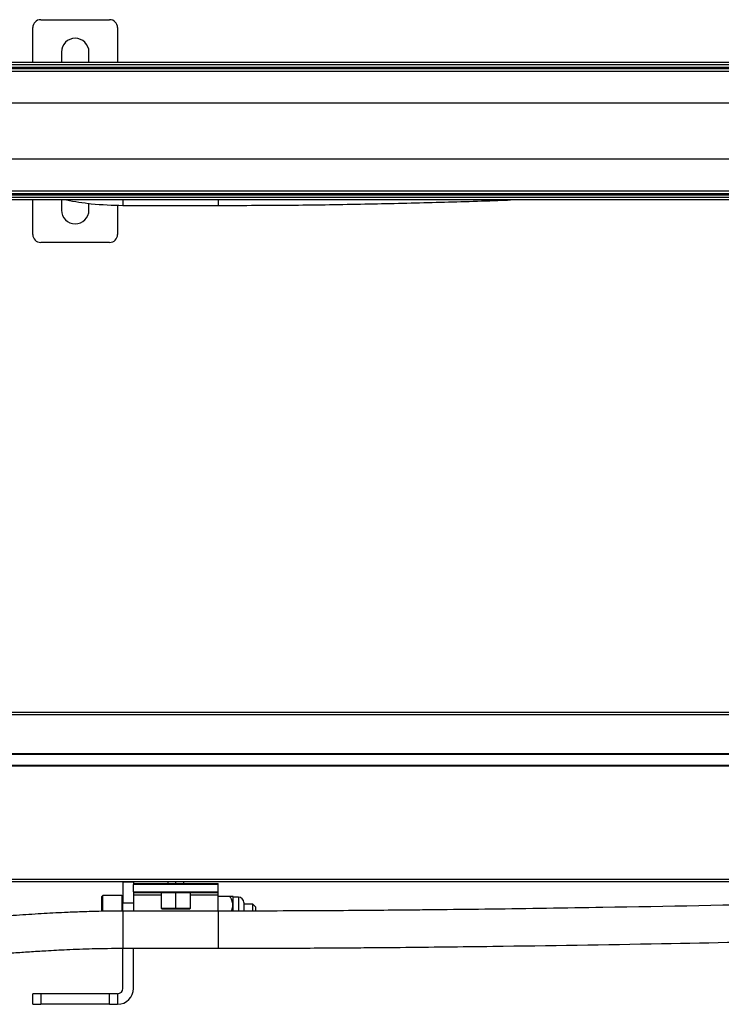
# Model space of a CAD drawing. Header units: millimetres. Extents: x -565 to 1980, y 407 to 731.
# Tile 9 of 22: x -282 to -150, y 545 to 731. Entities that reach past the tile are written whole.
import ezdxf

# ---------------------------------------------------------------- set-up
doc = ezdxf.new("R2010")
doc.units = ezdxf.units.MM

# ---------------------------------------------------------------- blocks, each defined once
blk = doc.blocks.new('Drawing View1')
at = {"color": 7, "linetype": 'Continuous', "lineweight": 25}
for p, q in [((-35, 27.03), (-35, 33.53)), ((-33.5, 35.03), (-20.5, 35.03)), ((-19, 33.53), (-19, 27.03)), ((-29.6, 28.93), (-29.6, 27.03)), ((-24.4, 27.03), (-24.4, 28.93)), ((-146, 27.03), (842, 27.03)), ((842, 26.53), (-146, 26.53)), ((-146, 26.05), (842, 26.05)), ((846, 25.28), (-150, 25.28)), ((-146.3, 25.85), (842.3, 25.85)), ((-146, 25.85), (842, 25.85)), ((838.5, 19.28), (-142.5, 19.28)), ((-142.5, 8.78), (838.5, 8.78)), ((-150, 2.78), (846, 2.78)), ((842.3, 2.2), (-146.3, 2.2)), ((-146, 2.2), (842, 2.2)), ((-146, 2), (842, 2)), ((-146, 1.53), (842, 1.53)), ((842, 1.03), (-146, 1.03)), ((-35, -5.47), (-35, 1.03)), ((-29.6, 1.03), (-29.6, -0.87)), ((-24.4, -0.87), (-24.4, 0.4)), ((-19, 0.06), (-19, -5.47)), ((-18, 1.03), (-18, 0)), ((-18, 0), (0, 0)), ((0, 1.03), (0, 0)), ((-20.5, -6.97), (-33.5, -6.97))]:
    blk.add_line(p, q, dxfattribs=at)
for centre, radius, start, end in [((-33.5, 33.53), 1.5, 90, 180), ((-20.5, 33.53), 1.5, 0, 90), ((-27, 28.93), 2.6, 0, 180), ((-27, -0.87), 2.6, 180, 0), ((-33.5, -5.47), 1.5, 180, 270), ((-20.5, -5.47), 1.5, 270, 0)]:
    blk.add_arc(centre, radius, start, end, dxfattribs=at)
for points, knots in [([(-28.65, 1.03), (-27.09, 0.76), (-23.57, 0.17), (-19.99, 0.06), (-18, 0)], [0, 0, 0, 0, 0.443228, 1, 1, 1, 1]), ([(0, 0), (4.76, 0.02), (13.98, 0.04), (27.42, 0.25), (40.25, 0.56), (49.41, 0.82), (54.34, 1), (55.13, 1.03)], [0, 0, 0, 0, 0.258995, 0.5012774, 0.7316391, 0.9568863, 1, 1, 1, 1])]:
    blk.add_open_spline(points, degree=3, knots=knots, dxfattribs=at)
blk = doc.blocks.new('Drawing View2')
at = {"color": 7, "linetype": 'Continuous', "lineweight": 25}
for p, q in [((-76.27, 47.05), (911.73, 47.05)), ((911.73, 46.55), (-76.27, 46.55)), ((-76.27, 39.25), (911.73, 39.25)), ((911.73, 39.05), (-76.27, 39.05)), ((-76.27, 37.05), (911.73, 37.05)), ((911.73, 36.85), (-76.27, 36.85)), ((-76.27, 15.55), (911.73, 15.55)), ((911.73, 15.05), (-76.27, 15.05)), ((53.73, 14.95), (51.73, 14.95)), ((51.73, 14.95), (51.73, 11)), ((53.73, 14.95), (53.73, 14.75)), ((60.23, 15.05), (60.23, 14.75)), ((61.73, 14.75), (61.73, 15.05)), ((63.23, 14.75), (63.23, 15.05)), ((53.73, 14.75), (69.73, 14.75)), ((53.73, 14.75), (53.73, 14.55)), ((53.73, 13.15), (53.73, 14.55)), ((69.73, 14.55), (53.73, 14.55)), ((53.73, 13.15), (53.73, 12.95)), ((53.73, 13.15), (69.73, 13.15)), ((69.73, 14.55), (69.73, 14.75)), ((69.73, 13.15), (69.73, 14.55)), ((69.73, 12.95), (69.73, 13.15)), ((47.93, 12.45), (47.73, 12.25)), ((47.73, 9.49), (47.73, 12.25)), ((51.53, 12.45), (47.93, 12.45)), ((47.93, 9.49), (47.93, 12.45)), ((51.73, 12.25), (51.53, 12.45)), ((51.53, 12.45), (51.53, 9.53)), ((69.73, 12.95), (53.73, 12.95)), ((53.73, 12.95), (53.73, 12.58)), ((53.73, 12.51), (53.73, 11)), ((58.98, 12.51), (53.73, 12.51)), ((58.98, 12.95), (58.98, 10.05)), ((61.73, 10.05), (61.73, 12.95)), ((64.48, 10.05), (64.48, 12.95)), ((69.73, 12.51), (64.48, 12.51)), ((69.73, 12.51), (69.73, 12.95)), ((69.73, 9.52), (69.73, 12.51)), ((69.73, 12.35), (71.78, 12.35)), ((72.53, 9.54), (72.53, 12.26)), ((73.53, 12.15), (72.53, 12.15)), ((73.53, 12.15), (73.53, 9.54)), ((74.53, 11.15), (74.53, 9.53)), ((53.73, 11), (51.73, 11)), ((51.73, 9.52), (51.73, 11)), ((69.73, 9.52), (51.73, 9.52)), ((51.73, 9.52), (51.73, 2.52)), ((53.73, 11), (53.73, 9.52)), ((58.98, 10.05), (59.08, 9.95)), ((58.98, 10.05), (61.73, 10.05)), ((59.08, 9.95), (61.73, 9.95)), ((61.73, 10.05), (64.48, 10.05)), ((61.73, 10.05), (61.73, 9.95)), ((61.73, 9.95), (64.38, 9.95)), ((64.38, 9.95), (64.48, 10.05)), ((69.73, 9.52), (69.73, 2.52)), ((76.23, 10.85), (74.53, 10.85)), ((76.73, 10.35), (76.23, 10.85)), ((76.23, 9.54), (76.23, 10.85)), ((76.73, 10.35), (76.73, 9.54)), ((51.73, 2.52), (69.73, 2.52)), ((51.73, -5.05), (51.73, 2.52)), ((53.73, -5.05), (53.73, 2.52)), ((34.73, -8.05), (34.73, -6.05)), ((36.23, -6.05), (34.73, -6.05)), ((36.23, -6.05), (36.23, -8.05)), ((49.23, -6.05), (36.23, -6.05)), ((49.23, -8.05), (49.23, -6.05)), ((50.73, -6.05), (49.23, -6.05)), ((50.73, -6.05), (50.73, -8.05)), ((34.73, -8.05), (36.23, -8.05)), ((49.23, -8.05), (36.23, -8.05)), ((49.23, -8.05), (50.73, -8.05))]:
    blk.add_line(p, q, dxfattribs=at)
for centre, radius, start, end in [((70.49, 10.53), 2.67, 40.2396, 42.6964), ((73.53, 11.15), 1, 0, 90), ((50.73, -5.05), 3, 270, 0), ((50.73, -5.05), 1, 270, 0)]:
    blk.add_arc(centre, radius, start, end, dxfattribs=at)
for points, knots in [([(355.23, 13.74), (352.57, 13.73), (347.56, 13.73), (340.51, 13.71), (334.37, 13.67), (329.15, 13.64), (324.77, 13.6), (319.26, 13.56), (312.22, 13.48), (295.77, 13.28), (263.22, 12.75), (221.58, 11.83), (178.49, 10.88), (150.81, 10.33), (131.72, 10.03), (121.53, 9.88), (113.56, 9.79), (107.34, 9.72), (102.16, 9.67), (95.77, 9.62), (88.17, 9.57), (79.35, 9.53), (73.07, 9.52), (69.73, 9.52)], [0, 0, 0, 0, 0.027889, 0.05257, 0.074047, 0.092322, 0.107397, 0.120072, 0.150221, 0.18125, 0.292897, 0.492271, 0.619147, 0.746021, 0.783237, 0.819766, 0.853037, 0.866956, 0.885078, 0.907442, 0.934049, 0.964901, 1, 1, 1, 1]), ([(72.19, 9.53), (72.22, 9.59), (72.41, 9.93), (72.5, 10.65), (72.37, 11.43), (72.1, 12), (71.89, 12.23), (71.78, 12.35)], [0, 0, 0, 0, 0.066026, 0.385306, 0.704591, 0.855128, 1, 1, 1, 1]), ([(71.78, 12.35), (71.89, 12.35), (72.1, 12.35), (72.38, 12.35), (72.42, 12.35), (72.45, 12.35)], [0, 0, 0, 0, 0.237863, 0.484182, 1, 1, 1, 1]), ([(51.73, 9.52), (50.22, 9.51), (47.48, 9.49), (43.81, 9.38), (40.91, 9.26), (38.51, 9.14), (35.49, 8.97), (31.5, 8.71), (27.19, 8.39), (23.41, 8.11), (20.34, 7.88), (17.31, 7.67), (14.03, 7.46), (10.15, 7.25), (5.39, 7.05), (1.9, 7.02), (0, 7)], [0, 0, 0, 0, 0.085223, 0.154708, 0.209257, 0.251179, 0.293552, 0.38498, 0.485374, 0.548818, 0.609584, 0.66766, 0.727444, 0.802268, 0.892913, 1, 1, 1, 1]), ([(69.73, 2.52), (72.38, 2.52), (77.39, 2.53), (84.44, 2.55), (90.57, 2.58), (95.79, 2.62), (100.17, 2.65), (105.68, 2.7), (112.71, 2.78), (129.17, 2.98), (161.72, 3.51), (203.36, 4.43), (246.45, 5.38), (274.12, 5.93), (293.21, 6.23), (303.4, 6.37), (311.37, 6.47), (317.59, 6.54), (322.78, 6.59), (329.17, 6.64), (336.78, 6.69), (345.6, 6.73), (351.88, 6.73), (355.23, 6.74)], [0, 0, 0, 0, 0.027881, 0.052552, 0.074017, 0.092277, 0.107333, 0.120002, 0.150154, 0.181186, 0.29283, 0.4922, 0.619073, 0.745944, 0.783159, 0.819677, 0.852933, 0.866877, 0.885023, 0.907406, 0.934028, 0.964891, 1, 1, 1, 1]), ([(0, 0), (1.49, 0.01), (4.19, 0.03), (7.8, 0.14), (10.64, 0.27), (13, 0.39), (16.01, 0.57), (19.99, 0.83), (24.29, 1.15), (28.06, 1.44), (31.12, 1.66), (34.15, 1.87), (37.47, 2.08), (41.41, 2.29), (46.25, 2.48), (49.8, 2.51), (51.73, 2.52)], [0, 0, 0, 0, 0.084081, 0.152493, 0.205828, 0.247089, 0.289499, 0.381057, 0.481254, 0.544327, 0.604797, 0.662628, 0.723297, 0.799242, 0.891136, 1, 1, 1, 1])]:
    blk.add_open_spline(points, degree=3, knots=knots, dxfattribs=at)

msp = doc.modelspace()

# ---------------------------------------------------------------- block references
at = {"color": 7, "linetype": 'Continuous', "lineweight": 25}
for name, p in [('Drawing View1', (-244.46, 695.8)), ('Drawing View2', (-314.19, 553.2))]:
    msp.add_blockref(name, p, dxfattribs=at)

doc.saveas('drawing.dxf')
